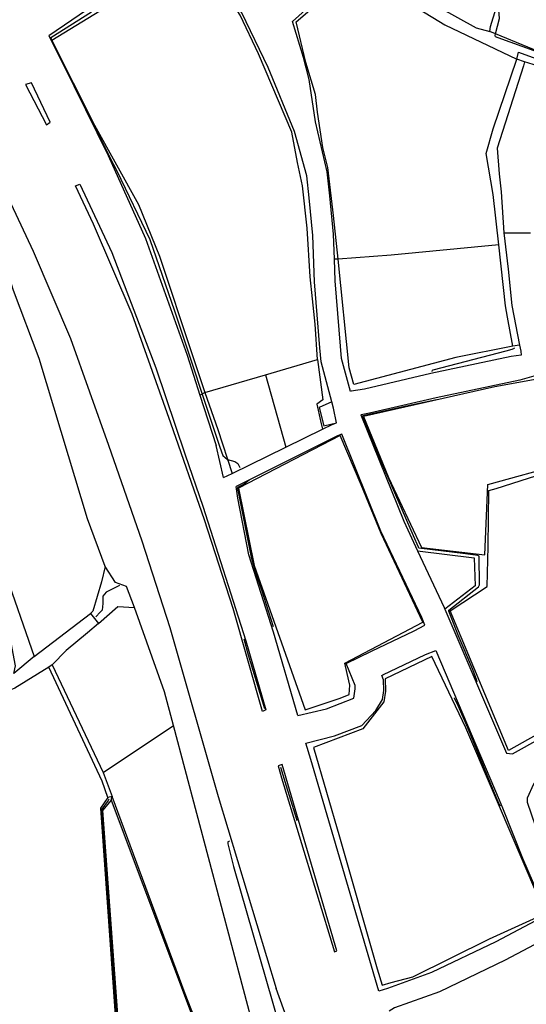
# Model space of a CAD drawing. Header units: metres. Extents: x -53000 to 0, y -90750 to 6.
# Tile 10 of 29: x -52507 to -52445, y -90305 to -90186. Entities that reach past the tile are written whole.
import ezdxf

# ---------------------------------------------------------------- set-up
doc = ezdxf.new("R2010")
doc.units = ezdxf.units.M
for name, color, linetype in [('2101000', 7, 'Continuous'), ('5212110', 7, 'Continuous'), ('5212120', 7, 'Continuous'), ('6101110', 7, 'Continuous'), ('6101120', 7, 'Continuous'), ('6110110', 7, 'Continuous'), ('6110120', 7, 'Continuous'), ('6301000', 7, 'Continuous'), ('6302000', 7, 'Continuous'), ('7101000', 7, 'Continuous'), ('7102000', 7, 'Continuous'), ('7521000', 7, 'Continuous')]:
    doc.layers.add(name, color=color, linetype=linetype)
picture_1 = doc.add_image_def('image1.tif', size_in_pixel=(4000, 3000))

msp = doc.modelspace()

# ---------------------------------------------------------------- linework, layer by layer
at = {"layer": '2101000'}
for points in [[(-52446.14, -90224.93, 44.9), (-52446, -90225.65, 44.9), (-52445.95, -90226.11, 44.45), (-52447.16, -90226.29, 44.43), (-52456.9, -90228.36, 44), (-52464.9, -90230.22, 43.31), (-52466.53, -90230.49, 42.97), (-52466.61, -90230.53, 43.05), (-52467.69, -90226.51, 43.2), (-52467.82, -90225.05, 43.2), (-52468.47, -90217.13, 43.31), (-52468.55, -90214.52, 43.31), (-52468.64, -90211.49, 43.31), (-52469.1, -90206.84, 43.31), (-52469.41, -90203.95, 43.31), (-52470.83, -90197.88, 43.31), (-52471.59, -90192.77, 42.7), (-52472.29, -90190.1, 42.4), (-52473.62, -90185.76, 42.23), (-52463.9, -90176.99, 43.2), (-52461.16, -90174.24, 43.43), (-52460.69, -90173.6, 43.49), (-52460.66, -90172.74, 43.54), (-52461.63, -90169.85, 43.88)], [(-52481.94, -90240.93, 41.82), (-52480.92, -90240.44, 41.91), (-52474.42, -90237.27, 42.48), (-52469.98, -90235.09, 42.87), (-52468.83, -90234.53, 42.97), (-52468.28, -90234.31, 42.97), (-52468.66, -90232.54, 43), (-52468.86, -90231.78, 43.03), (-52470.16, -90226.95, 43.2), (-52470.31, -90225.22, 43.2), (-52470.97, -90217.27, 43.31), (-52471.14, -90211.65, 43.31), (-52471.59, -90207.07, 43.31), (-52471.87, -90204.42, 43.31), (-52473.37, -90199.06, 43.31), (-52476.57, -90191.32, 42.4), (-52479.73, -90184.7, 42.06), (-52482.3, -90180.92, 41.83), (-52484.39, -90179.37, 41.72), (-52486.04, -90178.92, 41.49), (-52488.27, -90179.22, 41.38), (-52489.99, -90179.9, 41.27), (-52497.53, -90183.69, 40.92), (-52503.07, -90187.48, 40.74)], [(-52503.07, -90187.48, 40.74), (-52501.44, -90190.76, 40.81), (-52495.89, -90201.98, 41.04), (-52491.39, -90212.03, 41.15), (-52486.36, -90226.14, 41.27), (-52484.82, -90230.95, 41.37), (-52482.86, -90237.04, 41.49)], [(-52502.91, -90197.94, 40.91), (-52505.2, -90193.16, 40.81), (-52505.92, -90193.38, 41.27), (-52503.36, -90198.27, 41.27), (-52502.91, -90197.94, 40.91)], [(-52514.77, -90193.7, 41.27), (-52512.7, -90197.68, 41.27), (-52512.58, -90197.9, 41.27), (-52510.43, -90202.01, 41.27), (-52504.97, -90213.54, 41.27), (-52500.46, -90224.1, 41.27), (-52495.88, -90237, 41.49), (-52491.84, -90248.59, 41.72), (-52488.46, -90259.09, 41.72), (-52482.62, -90279.51, 41.95), (-52475.57, -90302.74, 42.18)], [(-52486.58, -90238.2, 41.79), (-52484.44, -90244.41, 41.83), (-52479.27, -90260.69, 42.01), (-52476.82, -90269.05, 42.06), (-52477.23, -90269.25, 41.86), (-52480.8, -90256.77, 41.72), (-52484.26, -90246.05, 41.72), (-52488.33, -90234.35, 41.49), (-52493.01, -90221.18, 41.27), (-52497.67, -90210.27, 41.27), (-52499.86, -90205.65, 41.27), (-52499.33, -90205.43, 41.05), (-52495.48, -90213.7, 41.15), (-52490.14, -90227.67, 41.27), (-52486.58, -90238.2, 41.79)], [(-52448.06, -90211.33, 45.27), (-52444.81, -90211.33, 45.27)], [(-52448.06, -90211.33, 45.27), (-52447.53, -90215.74, 44.9), (-52447.09, -90220.12, 44.9), (-52446.14, -90224.93, 44.9)], [(-52405.76, -90222.79, 48.57), (-52414.64, -90223.84, 48.09), (-52420.54, -90224.83, 47.69), (-52429.97, -90226.41, 47.07), (-52436.5, -90227.21, 45.82), (-52441.3, -90227.8, 44.9), (-52446.13, -90229.14, 44.45), (-52456.24, -90231.29, 44), (-52464.32, -90233.16, 43.31), (-52465.31, -90233.33, 43.12), (-52465.36, -90233.35, 42.74), (-52460.16, -90246.22, 43.43), (-52458.48, -90249.8, 43.58), (-52455.25, -90256.66, 43.88), (-52455.17, -90256.84, 43.88), (-52447.71, -90274.27, 44.11)], [(-52472.97, -90269.73, 42.07), (-52469.52, -90268.9, 42.1), (-52466.19, -90267.64, 42.2), (-52466.03, -90266.51, 42.32), (-52466.04, -90266.1, 42.32), (-52467.12, -90263.43, 42.66), (-52464.04, -90261.96, 42.77), (-52458.91, -90259.5, 42.77), (-52457.59, -90258.8, 43.89), (-52457.99, -90257.88, 43.88), (-52462.92, -90247.42, 43.43), (-52467.66, -90235.67, 42.81), (-52468.17, -90235.88, 42.97), (-52480.44, -90242.01, 41.83)], [(-52481.94, -90240.93, 41.82), (-52482.86, -90237.04, 41.49)], [(-52472.97, -90269.73, 42.07), (-52475.93, -90259.65, 42.01), (-52478.91, -90250.27, 41.91), (-52480.21, -90243.41, 41.83), (-52480.44, -90242.01, 41.83)], [(-52471.99, -90273.06, 42.09), (-52468.52, -90272.19, 42.1), (-52465.24, -90270.95, 42.11), (-52463.54, -90269.14, 42.2), (-52462.74, -90267.77, 42.28), (-52462.58, -90266.71, 42.32), (-52462.62, -90265.4, 42.32), (-52462.82, -90264.9, 42.37), (-52462.67, -90264.81, 42.77), (-52457.54, -90262.36, 42.77), (-52456.28, -90261.88, 43.93), (-52450.3, -90275.92, 44.11), (-52448.62, -90279.94, 44.07), (-52448.22, -90280.89, 44), (-52445.81, -90286.97, 43.88), (-52443.11, -90293.24, 43.31), (-52443.31, -90293.86, 43.31), (-52443.53, -90294.19, 43.2), (-52449.01, -90297.11, 42.86), (-52456.81, -90300.83, 42.4), (-52462.14, -90302.75, 42.29), (-52463.18, -90303.06, 42.27)], [(-52447.71, -90274.27, 44.11), (-52446.99, -90274.37, 44.36), (-52445.57, -90273.55, 44.45), (-52441.23, -90271.14, 44.56), (-52435.64, -90268.15, 45.25), (-52433.25, -90267.44, 45.37), (-52422.61, -90264.13, 46.27)], [(-52421.75, -90266.48, 46.27), (-52422.18, -90266.64, 46.23), (-52433.36, -90270.73, 45.25), (-52439.59, -90274.06, 44.56), (-52443.29, -90276.46, 44.45), (-52444.47, -90278.04, 44.34), (-52445.23, -90279.71, 44.11), (-52445.22, -90280.22, 44), (-52443.31, -90285.86, 43.88), (-52441.67, -90289.95, 43.58), (-52440.21, -90293.61, 43.31), (-52440.2, -90293.92, 43.31), (-52441.87, -90296.13, 43.2), (-52442.24, -90296.33, 43.18), (-52447.89, -90299.34, 42.86), (-52455.84, -90303.15, 42.4), (-52461.29, -90305.11, 42.29), (-52461.94, -90305.49, 42.29)], [(-52463.18, -90303.06, 42.27), (-52471.41, -90275.03, 42.1), (-52471.99, -90273.06, 42.09)], [(-52468.25, -90298.21, 42.25), (-52474.88, -90275.65, 42.1), (-52475.34, -90275.82, 41.93), (-52474.94, -90277.26, 41.95), (-52468.55, -90298.33, 42.15), (-52468.25, -90298.21, 42.25)], [(-52507.3, -90323.78, 39.22), (-52500.85, -90321.06, 39.56), (-52493.86, -90317.33, 39.83), (-52491.91, -90316.3, 39.9), (-52486.01, -90312.38, 40.58), (-52483.58, -90311.04, 40.66), (-52482.4, -90310.39, 40.7), (-52478.46, -90309, 41.04), (-52474.21, -90307.81, 42.18), (-52473.8, -90307.68, 42.43), (-52475.57, -90302.74, 42.18)]]:
    msp.add_polyline3d(points, dxfattribs=at)
at = {"layer": '5212110'}
msp.add_polyline3d([(-52425.62, -90197.52, 45.27), (-52432.45, -90194.84, 45.27), (-52439.54, -90192.75, 45.27), (-52444.52, -90190.94, 45.27), (-52445.55, -90190.63, 45.27), (-52446.48, -90190.3, 43.79)], dxfattribs=at)
at = {"layer": '5212120'}
for points in [[(-52446.48, -90190.3, 43.79), (-52446.29, -90189.48, 43.1)], [(-52446.29, -90189.48, 43.1), (-52439.31, -90192, 43.53), (-52429.41, -90195.03, 44.65), (-52418.41, -90199.54, 45.32), (-52407.54, -90202.76, 45.54), (-52392.4, -90206.02, 46.89), (-52385.3, -90206.35, 46.89), (-52381.36, -90206.19, 46.89), (-52376.79, -90204.88, 47.12), (-52376.45, -90206.61, 48.57)]]:
    msp.add_polyline3d(points, dxfattribs=at)
at = {"layer": '6101110'}
for points in [[(-52508.54, -90252.02, 39.27), (-52504.88, -90262.58, 39.27)], [(-52497.06, -90258.58, 40.79), (-52498.4, -90259.72, 40.79), (-52501, -90261.85, 40.79), (-52502.68, -90263.58, 40.79), (-52503.1, -90263.87, 39.53), (-52507.18, -90266.42, 39.53), (-52512.09, -90268.4, 39.53), (-52512.53, -90268.48, 39.07), (-52518.26, -90271.37, 39.07)], [(-52502.68, -90263.58, 40.79), (-52496.5, -90276.63, 40.79), (-52495.44, -90279.51, 40.79)]]:
    msp.add_polyline3d(points, dxfattribs=at)
at = {"layer": '6101120'}
for points in [[(-52473.8, -90307.68, 42.43), (-52478.13, -90308.2, 40.79), (-52488.02, -90270.93, 40.79), (-52489.08, -90266.85, 40.79), (-52492.72, -90256.66, 40.79), (-52493.69, -90254.11, 40.42), (-52495.03, -90253.65, 39.51), (-52496.26, -90251.69, 39.27), (-52498.39, -90245.91, 39.27), (-52500.7, -90238.32, 39.27), (-52504.25, -90226.51, 39.27), (-52507.34, -90218.32, 39.27), (-52509.86, -90210.45, 39.27)], [(-52504.88, -90262.58, 39.27), (-52507.3, -90264.65, 37.91), (-52507.13, -90263.72, 37.91), (-52507.87, -90259.66, 37.91), (-52510.11, -90253.21, 37.91), (-52510.35, -90252.39, 37.91), (-52508.54, -90252.02, 39.27)], [(-52504.88, -90262.58, 39.27), (-52498.04, -90257.39, 39.27), (-52497.06, -90258.58, 40.79)], [(-52504.88, -90262.58, 39.27), (-52507.3, -90264.65, 37.91)], [(-52495.44, -90279.51, 40.79), (-52495.95, -90279.65, 39.53), (-52496.65, -90277.67, 39.53), (-52503.1, -90263.87, 39.53)]]:
    msp.add_polyline3d(points, dxfattribs=at)
at = {"layer": '6110110'}
msp.add_polyline3d([(-52445.55, -90190.63, 45.27), (-52445.68, -90191.1, 45.27), (-52448.86, -90201.06, 45.27), (-52448.6, -90204.17, 45.27), (-52448.36, -90206.35, 45.27), (-52448.06, -90211.33, 45.27)], dxfattribs=at)
at = {"layer": '6110120'}
for points in [[(-52449.34, -90206.68, 43.79), (-52450.19, -90201.72, 43.79), (-52449.33, -90198.76, 43.79), (-52446.48, -90190.3, 43.79)], [(-52448.64, -90212.79, 43.79), (-52449.34, -90206.68, 43.79)], [(-52446.98, -90225.02, 43.79), (-52447.61, -90221.52, 43.79), (-52447.87, -90220.16, 43.79), (-52448.64, -90212.79, 43.79)], [(-52446.14, -90224.93, 44.9), (-52446.98, -90225.02, 43.79)]]:
    msp.add_polyline3d(points, dxfattribs=at)
at = {"layer": '6301000'}
for points in [[(-52448.64, -90212.79, 43.79), (-52461.67, -90214.03, 43.79), (-52468.09, -90214.5, 43.79), (-52468.55, -90214.52, 43.31)], [(-52484.82, -90230.95, 41.37), (-52484.23, -90230.64, 42.2), (-52476.86, -90228.5, 42.2), (-52470.57, -90226.67, 42.2)], [(-52470.57, -90226.67, 42.2), (-52469.94, -90231.55, 42.2), (-52470.69, -90232.04, 42.2), (-52470.21, -90234.09, 42.2), (-52469.98, -90235.09, 42.87)], [(-52476.86, -90228.5, 42.2), (-52474.42, -90237.27, 42.48)], [(-52496.26, -90251.69, 39.27), (-52496.71, -90253.57, 39.27), (-52497.76, -90257.09, 39.27), (-52498.04, -90257.39, 39.27)], [(-52497.06, -90258.58, 40.79), (-52494.74, -90256.53, 40.79), (-52492.72, -90256.66, 40.79)]]:
    msp.add_polyline3d(points, dxfattribs=at)
at = {"layer": '6302000'}
for points in [[(-52496.5, -90276.63, 40.79), (-52488.02, -90270.93, 40.79)], [(-52495.53, -90279.96, 40.21), (-52496.61, -90281.23, 40.21), (-52493.98, -90316.91, 40.21)], [(-52495.53, -90279.96, 40.21), (-52495.44, -90279.51, 40.79)], [(-52483.91, -90310.31, 40.79), (-52486.58, -90303.41, 40.79), (-52495.44, -90279.51, 40.79)]]:
    msp.add_polyline3d(points, dxfattribs=at)
at = {"layer": '7101000'}
for points in [[(-52494.52, -90254.01, 40), (-52496.17, -90254.81, 40), (-52496.54, -90255.28, 40), (-52496.54, -90256.18, 40), (-52496.64, -90256.98, 40), (-52496.87, -90257.22, 40), (-52497.4, -90257.78, 40)], [(-52495.84, -90279.84, 40), (-52495.9, -90279.99, 40), (-52496.69, -90281.07, 40), (-52496.7, -90281.34, 40), (-52496.64, -90282.37, 40), (-52495.47, -90298.25, 40), (-52494.89, -90306.48, 40), (-52494.19, -90316.33, 40), (-52494.16, -90316.95, 40), (-52494.09, -90317.12, 40), (-52493.91, -90317.14, 40), (-52491.28, -90315.84, 40)]]:
    msp.add_polyline3d(points, dxfattribs=at)
at = {"layer": '7102000'}
for points in [[(-52435.06, -90193.04, 44), (-52434.96, -90192.75, 44), (-52435.01, -90192.46, 44), (-52435.08, -90192.41, 44), (-52435.76, -90192.09, 44), (-52439.81, -90190.98, 44), (-52441.48, -90190.36, 44), (-52448.75, -90187.75, 44), (-52449.06, -90187.59, 44), (-52449.12, -90187.44, 44), (-52449.06, -90187.26, 44), (-52448.59, -90185.41, 44), (-52448.66, -90184.39, 44), (-52448.75, -90184.02, 44), (-52448.87, -90183.84, 44), (-52451.68, -90181.14, 44), (-52457.14, -90175.63, 44), (-52460.22, -90172.86, 44), (-52461.12, -90170.55, 44), (-52462.29, -90166.63, 44), (-52462.33, -90166.54, 44), (-52462.38, -90166.54, 44)], [(-52497.94, -90184.64, 42), (-52502.84, -90187.75, 42), (-52502.76, -90188.03, 42), (-52502.63, -90188.29, 42), (-52499.13, -90195.34, 42), (-52498.7, -90196.22, 42), (-52495.25, -90203.05, 42), (-52494.86, -90203.84, 42), (-52490.89, -90212.13, 42), (-52487.87, -90220.75, 42), (-52482.42, -90237.24, 42), (-52482.05, -90238.27, 42), (-52481.46, -90238.75, 42), (-52480.58, -90239, 42), (-52480.21, -90239.22, 42), (-52479.98, -90239.7, 42)], [(-52456.72, -90228.09, 44), (-52456.68, -90227.94, 44), (-52456.6, -90227.89, 44), (-52447.77, -90225.59, 44), (-52447.03, -90225.39, 44), (-52446.76, -90225.29, 44), (-52446.77, -90225.24, 44)], [(-52451.26, -90265.65, 44), (-52451.3, -90265.51, 44), (-52451.82, -90264.14, 44), (-52453.56, -90260.01, 44), (-52454.72, -90257.09, 44), (-52454.72, -90256.97, 44), (-52451.1, -90254.17, 44), (-52451.01, -90253.9, 44), (-52451.03, -90250.5, 44), (-52451.06, -90250.43, 44), (-52451.21, -90250.38, 44), (-52452.69, -90250.18, 44), (-52458.32, -90249.46, 44), (-52458.37, -90249.36, 44), (-52458.99, -90248, 44), (-52463.36, -90237.86, 44), (-52464.9, -90234.09, 44), (-52465.14, -90233.52, 44), (-52465.09, -90233.43, 44), (-52459.84, -90232.26, 44), (-52456.18, -90231.48, 44)], [(-52478.85, -90241.26, 42), (-52479.46, -90241.72, 42), (-52480.27, -90242.12, 42), (-52480.27, -90242.29, 42), (-52480.15, -90242.86, 42), (-52478.62, -90250.58, 42), (-52478.05, -90252.56, 42), (-52477.38, -90254.5, 42), (-52475.96, -90258.97, 42)], [(-52479.49, -90260.45, 42), (-52478.98, -90262.4, 42), (-52477.01, -90268.86, 42)], [(-52448.43, -90280.67, 44), (-52448.52, -90280.6, 44), (-52448.91, -90279.81, 44), (-52452.41, -90271.23, 44), (-52453.68, -90268.28, 44), (-52454.03, -90267.66, 44), (-52454.01, -90267.58, 44)], [(-52475.07, -90275.99, 42), (-52474.39, -90278.22, 42), (-52473.11, -90282.28, 42), (-52473.08, -90282.38, 42), (-52473.13, -90282.42, 42)], [(-52481.24, -90284.92, 42), (-52481.45, -90285.01, 42), (-52481.45, -90285.24, 42), (-52480.76, -90287.99, 42), (-52475.21, -90307.18, 42), (-52474.97, -90307.76, 42)]]:
    msp.add_polyline3d(points, dxfattribs=at)
at = {"layer": '7521000'}
for points in [[(-52460.07, -90181.68, 43.79), (-52451.4, -90186.54, 43.93), (-52449.75, -90186.98, 43.93), (-52449.67, -90186.36, 43.93), (-52448.96, -90184.15, 43.93), (-52456.72, -90176.22, 43.81), (-52460.66, -90172.74, 43.54)], [(-52473.18, -90185.79, 43.79), (-52467.3, -90180.72, 43.79), (-52464.8, -90178.78, 43.79), (-52460.07, -90181.68, 43.79), (-52460.67, -90182.75, 43.79), (-52455.18, -90186.16, 43.79), (-52446.48, -90190.3, 43.79)], [(-52443.43, -90179, 44.5), (-52438.44, -90182.75, 44.7), (-52438.17, -90184.78, 44.7), (-52438.62, -90186.74, 44.7), (-52440.54, -90190.6, 44.7), (-52444.47, -90189.13, 44.48), (-52449.75, -90186.98, 43.93)], [(-52470.57, -90226.67, 42.2), (-52470.88, -90222.36, 42.2), (-52471.18, -90219.3, 42.2), (-52471.47, -90216.66, 42.2), (-52471.85, -90210.74, 42.2), (-52472.42, -90205.65, 42.2), (-52473.02, -90202.81, 42.2), (-52473.68, -90199.16, 42.2), (-52477.73, -90189.65, 42.2), (-52479.96, -90184.98, 42.2), (-52482.45, -90181.04, 42.2), (-52484.74, -90179.51, 42.2), (-52486.26, -90179.35, 42.2), (-52488.09, -90179.71, 42.2), (-52494.76, -90183.15, 42.2), (-52502.71, -90188.07, 42.2), (-52497.58, -90198.31, 42.2), (-52492.26, -90207.89, 42.2), (-52489.72, -90214.13, 42.2), (-52485.78, -90225.93, 42.2), (-52484.23, -90230.64, 42.2)], [(-52468.66, -90209.21, 43.79), (-52469.35, -90203.41, 43.79), (-52469.94, -90200.98, 43.79), (-52470.58, -90196.71, 43.79), (-52470.85, -90194.57, 43.79), (-52471.99, -90190.73, 43.79), (-52473.18, -90185.79, 43.79)], [(-52468.09, -90214.5, 43.79), (-52468.66, -90209.21, 43.79)], [(-52446.98, -90225.02, 43.79), (-52453.84, -90226.39, 43.79), (-52466.19, -90229.66, 43.79), (-52466.76, -90227.64, 43.79), (-52468.09, -90214.5, 43.79)], [(-52465.03, -90233.54, 44.13), (-52462.01, -90240.93, 44.13), (-52458.01, -90249.39, 44.13), (-52450.36, -90250.27, 44.13), (-52449.99, -90241.79, 44.13), (-52440.92, -90239.28, 44.13), (-52443.56, -90228.93, 44.13), (-52449.15, -90229.97, 44.13), (-52465.03, -90233.54, 44.13)], [(-52484.23, -90230.64, 42.2), (-52482.64, -90235.11, 42.2), (-52480.92, -90240.44, 41.91)], [(-52468.86, -90231.78, 43.03), (-52470.39, -90232.47, 43.34), (-52469.81, -90234.67, 43.34), (-52468.28, -90234.31, 42.97)], [(-52480.16, -90242.23, 42.54), (-52478.24, -90251.56, 42.54), (-52472.09, -90269.04, 42.54), (-52467.85, -90267.64, 42.54), (-52466.74, -90267.18, 42.54), (-52466.67, -90266.05, 42.54), (-52466.79, -90265.55, 42.54), (-52467.29, -90263.41, 42.54), (-52457.84, -90258.43, 42.54), (-52462.87, -90247.69, 42.54), (-52465.32, -90241.83, 42.54), (-52467.86, -90235.85, 42.54), (-52480.16, -90242.23, 42.54)], [(-52437.23, -90238.5, 45.04), (-52434.06, -90249.09, 45.04), (-52427.86, -90265.1, 45.04), (-52435.6, -90267.93, 45.04), (-52439.85, -90269.68, 45.04), (-52447.48, -90273.98, 45.04), (-52454.54, -90257.08, 45.04), (-52450.05, -90254.1, 45.04), (-52449.94, -90249.26, 45.04), (-52449.85, -90242.49, 45.04), (-52448.97, -90242.26, 45.04), (-52437.23, -90238.5, 45.04)], [(-52458.48, -90249.8, 43.58), (-52451.63, -90250.66, 43.51), (-52451.52, -90254.03, 43.51), (-52455.17, -90256.84, 43.88)], [(-52471.06, -90273.58, 42.66), (-52467.94, -90284.41, 42.66), (-52463.37, -90300.38, 42.66), (-52462.75, -90302.35, 42.66), (-52461.68, -90302.05, 42.66), (-52459.05, -90301.33, 42.66), (-52449.8, -90296.76, 42.66), (-52443.59, -90293.94, 42.66), (-52443.23, -90293.26, 42.66), (-52452.63, -90271.21, 42.66), (-52456.78, -90262.58, 42.66), (-52462.41, -90265.27, 42.66), (-52462.36, -90266.8, 42.66), (-52462.55, -90268.07, 42.66), (-52465.11, -90271.33, 42.66), (-52471.06, -90273.58, 42.66)], [(-52495.95, -90279.65, 39.53), (-52496.83, -90280.93, 39.53), (-52494.29, -90316.82, 39.53)], [(-52495.53, -90279.96, 40.21), (-52484.18, -90310.27, 40.21)]]:
    msp.add_polyline3d(points, dxfattribs=at)

# ---------------------------------------------------------------- pictures from other files: only their frames are drawn
image = msp.add_image(picture_1, insert=(-53000.12, -90749.88), size_in_units=(1000, 750))
image.dxf.flags = 6

doc.saveas('drawing.dxf')
